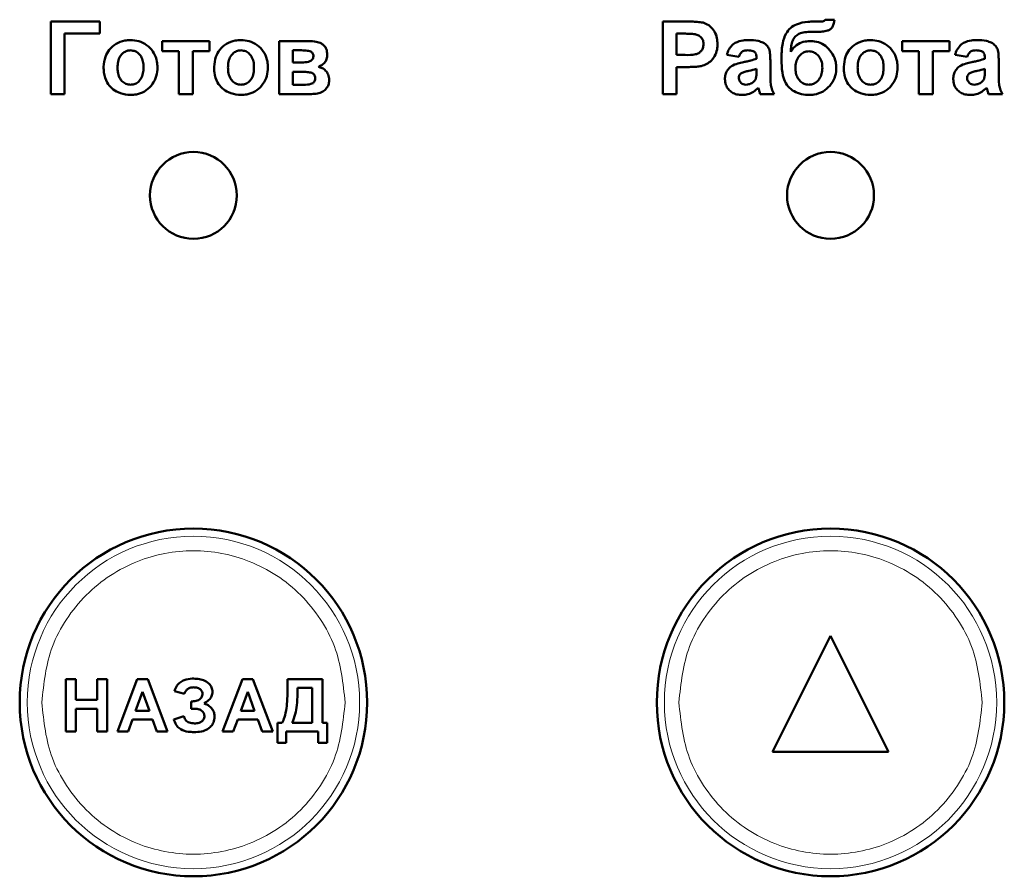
# Model space of a CAD drawing. Header units: millimetres. Extents: x 0 to 594, y 0 to 420.
# Tile 8 of 16: x 125 to 139, y 259 to 271. Entities that reach past the tile are written whole.
import ezdxf

# ---------------------------------------------------------------- set-up
doc = ezdxf.new("R2010")
doc.units = ezdxf.units.MM

msp = doc.modelspace()

# ---------------------------------------------------------------- linework, layer by layer
at = {"color": 7, "linetype": 'Continuous', "lineweight": 50}
for p, q in [((136.553, 270.931), (136.425, 270.931)), ((125.728, 270.905), (125.728, 269.905)), ((126.407, 270.905), (125.728, 270.905)), ((126.407, 270.738), (126.407, 270.905)), ((134.501, 270.905), (134.181, 270.905)), ((134.181, 270.905), (134.181, 269.905)), ((136.369, 270.905), (136.268, 270.905)), ((125.92, 270.738), (126.407, 270.738)), ((125.92, 269.905), (125.92, 270.738)), ((134.373, 270.738), (134.475, 270.738)), ((134.373, 270.444), (134.373, 270.738)), ((136.241, 270.764), (136.267, 270.764)), ((127.92, 270.636), (127.266, 270.636)), ((127.266, 270.636), (127.266, 270.495)), ((127.92, 270.495), (127.92, 270.636)), ((128.882, 270.636), (128.882, 269.905)), ((129.295, 270.636), (128.882, 270.636)), ((129.074, 270.341), (129.074, 270.508)), ((129.074, 270.508), (129.193, 270.508)), ((137.489, 270.636), (137.489, 270.495)), ((138.142, 270.636), (137.489, 270.636)), ((138.142, 270.495), (138.142, 270.636)), ((127.266, 270.495), (127.497, 270.495)), ((127.497, 270.495), (127.497, 269.905)), ((127.689, 269.905), (127.689, 270.495)), ((127.689, 270.495), (127.92, 270.495)), ((134.489, 270.444), (134.373, 270.444)), ((135.066, 270.444), (135.232, 270.418)), ((135.476, 270.41), (135.476, 270.392)), ((135.668, 270.144), (135.668, 270.369)), ((137.489, 270.495), (137.719, 270.495)), ((137.719, 270.495), (137.719, 269.905)), ((137.912, 270.495), (138.142, 270.495)), ((137.912, 269.905), (137.912, 270.495)), ((138.219, 270.444), (138.386, 270.418)), ((138.63, 270.41), (138.63, 270.392)), ((138.822, 270.144), (138.822, 270.369)), ((129.193, 270.341), (129.074, 270.341)), ((134.373, 270.277), (134.505, 270.277)), ((134.373, 269.905), (134.373, 270.277)), ((135.476, 270.251), (135.476, 270.215)), ((138.63, 270.251), (138.63, 270.215)), ((129.074, 270.213), (129.172, 270.213)), ((129.074, 270.033), (129.074, 270.213)), ((129.225, 270.033), (129.074, 270.033)), ((125.728, 269.905), (125.92, 269.905)), ((127.497, 269.905), (127.689, 269.905)), ((128.882, 269.905), (129.332, 269.905)), ((134.181, 269.905), (134.373, 269.905)), ((135.527, 269.905), (135.719, 269.905)), ((137.719, 269.905), (137.912, 269.905)), ((138.681, 269.905), (138.873, 269.905)), ((136.499, 262.425), (135.699, 260.825)), ((137.299, 260.825), (136.499, 262.425)), ((125.937, 261.825), (126.075, 261.825)), ((125.937, 261.105), (125.937, 261.825)), ((126.075, 261.825), (126.075, 261.539)), ((126.371, 261.825), (126.509, 261.825)), ((126.371, 261.539), (126.371, 261.825)), ((126.509, 261.825), (126.509, 261.105)), ((126.65, 261.105), (126.922, 261.825)), ((126.922, 261.825), (127.068, 261.825)), ((127.068, 261.825), (127.342, 261.105)), ((128.102, 261.105), (128.375, 261.825)), ((128.375, 261.825), (128.521, 261.825)), ((128.521, 261.825), (128.795, 261.105)), ((129, 261.749), (129, 261.825)), ((129, 261.825), (129.48, 261.825)), ((129.48, 261.825), (129.48, 261.225)), ((129.341, 261.705), (129.138, 261.705)), ((129.341, 261.225), (129.341, 261.705)), ((126.075, 261.539), (126.371, 261.539)), ((126.996, 261.65), (126.901, 261.391)), ((127.09, 261.391), (126.996, 261.65)), ((127.574, 261.622), (127.436, 261.659)), ((128.449, 261.65), (128.354, 261.391)), ((128.543, 261.391), (128.449, 261.65)), ((126.075, 261.419), (126.075, 261.105)), ((126.371, 261.419), (126.075, 261.419)), ((126.371, 261.105), (126.371, 261.419)), ((127.667, 261.419), (127.667, 261.52)), ((127.667, 261.52), (127.684, 261.52)), ((127.701, 261.419), (127.667, 261.419)), ((126.858, 261.271), (126.797, 261.105)), ((127.134, 261.271), (126.858, 261.271)), ((126.901, 261.391), (127.09, 261.391)), ((127.195, 261.105), (127.134, 261.271)), ((127.427, 261.271), (127.565, 261.317)), ((128.311, 261.271), (128.25, 261.105)), ((128.587, 261.271), (128.311, 261.271)), ((128.354, 261.391), (128.543, 261.391)), ((128.648, 261.105), (128.587, 261.271)), ((128.861, 261.225), (128.926, 261.225)), ((128.861, 260.948), (128.861, 261.225)), ((129.064, 261.225), (129.341, 261.225)), ((129.48, 261.225), (129.544, 261.225)), ((129.544, 261.225), (129.544, 260.948)), ((126.075, 261.105), (125.937, 261.105)), ((126.509, 261.105), (126.371, 261.105)), ((126.797, 261.105), (126.65, 261.105)), ((127.342, 261.105), (127.195, 261.105)), ((128.25, 261.105), (128.102, 261.105)), ((128.795, 261.105), (128.648, 261.105)), ((128.981, 261.105), (128.981, 260.948)), ((129.424, 261.105), (128.981, 261.105)), ((129.424, 260.948), (129.424, 261.105)), ((128.981, 260.948), (128.861, 260.948)), ((129.544, 260.948), (129.424, 260.948)), ((135.699, 260.825), (137.299, 260.825))]:
    msp.add_line(p, q, dxfattribs=at)
for centre, radius in [((127.699, 268.505), 0.6), ((136.499, 268.505), 0.6), ((127.699, 261.505), 2.4), ((136.499, 261.505), 2.4)]:
    msp.add_circle(centre, radius, dxfattribs=at)
at = {"color": 9, "linetype": 'Continuous', "lineweight": 18}
for centre in [(127.699, 261.505), (136.499, 261.505)]:
    msp.add_circle(centre, 2.295, dxfattribs=at)
at = {"color": 7, "linetype": 'Continuous', "lineweight": 50}
for points, knots in [([(136.305, 270.763), (136.332, 270.764), (136.382, 270.765), (136.445, 270.775), (136.493, 270.792), (136.524, 270.825), (136.545, 270.872), (136.55, 270.91), (136.553, 270.931)], [0, 0, 0, 0, 0.232346, 0.439821, 0.553715, 0.669896, 0.820988, 1, 1, 1, 1]), ([(136.425, 270.931), (136.421, 270.926), (136.413, 270.915), (136.393, 270.906), (136.377, 270.906), (136.369, 270.905)], [0, 0, 0, 0, 0.291708, 0.588179, 1, 1, 1, 1]), ([(134.738, 270.89), (134.712, 270.894), (134.659, 270.903), (134.58, 270.904), (134.527, 270.905), (134.501, 270.905)], [0, 0, 0, 0, 0.33792, 0.66872, 1, 1, 1, 1]), ([(134.937, 270.595), (134.936, 270.622), (134.934, 270.682), (134.901, 270.77), (134.839, 270.842), (134.779, 270.878), (134.745, 270.888), (134.738, 270.89)], [0, 0, 0, 0, 0.209511, 0.469071, 0.720116, 0.946558, 1, 1, 1, 1]), ([(136.268, 270.905), (136.242, 270.904), (136.161, 270.903), (136.048, 270.881), (135.942, 270.821), (135.872, 270.73), (135.828, 270.591), (135.824, 270.48), (135.822, 270.416)], [0, 0, 0, 0, 0.104024, 0.313787, 0.441069, 0.569088, 0.751395, 1, 1, 1, 1]), ([(126.83, 270.649), (126.803, 270.647), (126.734, 270.644), (126.627, 270.604), (126.534, 270.523), (126.473, 270.411), (126.464, 270.328), (126.458, 270.281)], [0, 0, 0, 0, 0.137718, 0.355391, 0.573064, 0.757844, 1, 1, 1, 1]), ([(127.202, 270.272), (127.201, 270.299), (127.198, 270.367), (127.16, 270.471), (127.081, 270.567), (126.976, 270.631), (126.887, 270.648), (126.839, 270.648), (126.83, 270.649)], [0, 0, 0, 0, 0.135663, 0.343038, 0.548582, 0.75807, 0.951088, 1, 1, 1, 1]), ([(128.355, 270.649), (128.329, 270.647), (128.259, 270.644), (128.152, 270.604), (128.06, 270.523), (127.999, 270.411), (127.989, 270.328), (127.984, 270.281)], [0, 0, 0, 0, 0.137718, 0.355391, 0.573064, 0.757844, 1, 1, 1, 1]), ([(128.728, 270.272), (128.726, 270.299), (128.723, 270.367), (128.686, 270.471), (128.606, 270.567), (128.501, 270.631), (128.413, 270.648), (128.365, 270.648), (128.355, 270.649)], [0, 0, 0, 0, 0.135663, 0.343038, 0.548582, 0.75807, 0.951088, 1, 1, 1, 1]), ([(134.475, 270.738), (134.488, 270.738), (134.515, 270.738), (134.566, 270.737), (134.603, 270.734), (134.627, 270.731)], [0, 0, 0, 0, 0.263002, 0.52604, 1, 1, 1, 1]), ([(134.627, 270.731), (134.645, 270.726), (134.681, 270.716), (134.722, 270.678), (134.743, 270.634), (134.744, 270.605), (134.745, 270.592)], [0, 0, 0, 0, 0.28064, 0.564382, 0.806921, 1, 1, 1, 1]), ([(135.371, 270.649), (135.345, 270.648), (135.28, 270.646), (135.19, 270.623), (135.117, 270.561), (135.082, 270.499), (135.07, 270.457), (135.066, 270.444)], [0, 0, 0, 0, 0.199112, 0.484676, 0.670105, 0.89787, 1, 1, 1, 1]), ([(135.668, 270.369), (135.667, 270.395), (135.666, 270.449), (135.657, 270.521), (135.62, 270.58), (135.566, 270.617), (135.481, 270.646), (135.415, 270.648), (135.371, 270.649)], [0, 0, 0, 0, 0.166246, 0.33334, 0.447204, 0.586985, 0.732154, 1, 1, 1, 1]), ([(135.95, 270.487), (135.951, 270.514), (135.953, 270.567), (135.97, 270.641), (136.01, 270.7), (136.067, 270.742), (136.148, 270.761), (136.208, 270.763), (136.241, 270.764)], [0, 0, 0, 0, 0.1708333, 0.3426892, 0.4775442, 0.6122909, 0.7884737, 1, 1, 1, 1]), ([(136.267, 270.764), (136.27, 270.764), (136.276, 270.764), (136.289, 270.764), (136.299, 270.763), (136.305, 270.763)], [0, 0, 0, 0, 0.250004, 0.500009, 1, 1, 1, 1]), ([(137.052, 270.649), (137.025, 270.647), (136.956, 270.644), (136.849, 270.604), (136.757, 270.523), (136.696, 270.411), (136.686, 270.328), (136.681, 270.281)], [0, 0, 0, 0, 0.137718, 0.355391, 0.573064, 0.757844, 1, 1, 1, 1]), ([(137.425, 270.272), (137.423, 270.299), (137.42, 270.367), (137.382, 270.471), (137.303, 270.567), (137.198, 270.631), (137.109, 270.648), (137.062, 270.648), (137.052, 270.649)], [0, 0, 0, 0, 0.1356631, 0.3430381, 0.5485821, 0.7580704, 0.9510884, 1, 1, 1, 1]), ([(138.525, 270.649), (138.498, 270.648), (138.434, 270.646), (138.344, 270.623), (138.271, 270.561), (138.236, 270.499), (138.223, 270.457), (138.219, 270.444)], [0, 0, 0, 0, 0.199112, 0.484676, 0.670105, 0.89787, 1, 1, 1, 1]), ([(138.822, 270.369), (138.821, 270.395), (138.82, 270.449), (138.811, 270.521), (138.773, 270.58), (138.72, 270.617), (138.635, 270.646), (138.568, 270.648), (138.525, 270.649)], [0, 0, 0, 0, 0.1662456, 0.3333403, 0.4472035, 0.5869849, 0.7321538, 1, 1, 1, 1]), ([(126.651, 270.27), (126.652, 270.297), (126.654, 270.351), (126.68, 270.423), (126.726, 270.474), (126.777, 270.504), (126.814, 270.506), (126.831, 270.508)], [0, 0, 0, 0, 0.241133, 0.484628, 0.668592, 0.85335, 1, 1, 1, 1]), ([(126.831, 270.508), (126.853, 270.505), (126.898, 270.5), (126.95, 270.461), (126.989, 270.405), (127.007, 270.34), (127.009, 270.292), (127.01, 270.272)], [0, 0, 0, 0, 0.1997136, 0.401263, 0.571167, 0.8134213, 1, 1, 1, 1]), ([(128.176, 270.27), (128.177, 270.297), (128.18, 270.351), (128.206, 270.423), (128.252, 270.474), (128.303, 270.504), (128.34, 270.506), (128.356, 270.508)], [0, 0, 0, 0, 0.241133, 0.484628, 0.668592, 0.85335, 1, 1, 1, 1]), ([(128.356, 270.508), (128.379, 270.505), (128.423, 270.5), (128.475, 270.461), (128.515, 270.405), (128.533, 270.34), (128.535, 270.292), (128.535, 270.272)], [0, 0, 0, 0, 0.1997136, 0.401263, 0.571167, 0.8134213, 1, 1, 1, 1]), ([(129.193, 270.508), (129.22, 270.507), (129.258, 270.506), (129.304, 270.497), (129.33, 270.485), (129.346, 270.469), (129.355, 270.449), (129.356, 270.435), (129.356, 270.429)], [0, 0, 0, 0, 0.39324, 0.559078, 0.696821, 0.797454, 0.898342, 1, 1, 1, 1]), ([(129.548, 270.447), (129.546, 270.475), (129.542, 270.519), (129.509, 270.572), (129.461, 270.608), (129.388, 270.632), (129.329, 270.635), (129.295, 270.636)], [0, 0, 0, 0, 0.2256636, 0.3665593, 0.5074882, 0.7173232, 1, 1, 1, 1]), ([(134.745, 270.592), (134.743, 270.573), (134.74, 270.539), (134.714, 270.497), (134.679, 270.468), (134.603, 270.441), (134.538, 270.442), (134.489, 270.444)], [0, 0, 0, 0, 0.167225, 0.297556, 0.427975, 0.564411, 1, 1, 1, 1]), ([(134.714, 270.291), (134.74, 270.3), (134.791, 270.317), (134.862, 270.37), (134.914, 270.447), (134.936, 270.528), (134.937, 270.577), (134.937, 270.595)], [0, 0, 0, 0, 0.197698, 0.395619, 0.635391, 0.870206, 1, 1, 1, 1]), ([(135.232, 270.418), (135.238, 270.433), (135.248, 270.459), (135.273, 270.488), (135.308, 270.505), (135.335, 270.507), (135.352, 270.508)], [0, 0, 0, 0, 0.305481, 0.497369, 0.690436, 1, 1, 1, 1]), ([(135.352, 270.508), (135.38, 270.507), (135.415, 270.507), (135.451, 270.486), (135.466, 270.466), (135.475, 270.44), (135.475, 270.421), (135.476, 270.41)], [0, 0, 0, 0, 0.440912, 0.55994, 0.679608, 0.835696, 1, 1, 1, 1]), ([(136.228, 270.636), (136.201, 270.635), (136.14, 270.632), (136.049, 270.598), (135.985, 270.542), (135.958, 270.5), (135.95, 270.487)], [0, 0, 0, 0, 0.242715, 0.554839, 0.860812, 1, 1, 1, 1]), ([(136.578, 270.265), (136.577, 270.292), (136.573, 270.359), (136.531, 270.461), (136.456, 270.553), (136.361, 270.617), (136.28, 270.634), (136.236, 270.636), (136.228, 270.636)], [0, 0, 0, 0, 0.1423, 0.354009, 0.573292, 0.764241, 0.955763, 1, 1, 1, 1]), ([(136.873, 270.27), (136.874, 270.297), (136.877, 270.351), (136.903, 270.423), (136.948, 270.474), (137, 270.504), (137.037, 270.506), (137.053, 270.508)], [0, 0, 0, 0, 0.241133, 0.484628, 0.668592, 0.85335, 1, 1, 1, 1]), ([(137.053, 270.508), (137.075, 270.505), (137.12, 270.5), (137.172, 270.461), (137.211, 270.405), (137.23, 270.34), (137.232, 270.292), (137.232, 270.272)], [0, 0, 0, 0, 0.199714, 0.401263, 0.571167, 0.813421, 1, 1, 1, 1]), ([(138.386, 270.418), (138.392, 270.433), (138.402, 270.459), (138.427, 270.488), (138.461, 270.505), (138.489, 270.507), (138.506, 270.508)], [0, 0, 0, 0, 0.305481, 0.497369, 0.690436, 1, 1, 1, 1]), ([(138.506, 270.508), (138.533, 270.507), (138.568, 270.507), (138.605, 270.486), (138.62, 270.466), (138.629, 270.44), (138.629, 270.421), (138.63, 270.41)], [0, 0, 0, 0, 0.440912, 0.55994, 0.679608, 0.835696, 1, 1, 1, 1]), ([(129.356, 270.429), (129.355, 270.419), (129.354, 270.401), (129.341, 270.379), (129.32, 270.361), (129.27, 270.343), (129.226, 270.342), (129.193, 270.341)], [0, 0, 0, 0, 0.14005, 0.249383, 0.358655, 0.529628, 1, 1, 1, 1]), ([(129.426, 270.282), (129.448, 270.291), (129.488, 270.308), (129.529, 270.359), (129.546, 270.407), (129.548, 270.437), (129.548, 270.447)], [0, 0, 0, 0, 0.322025, 0.590196, 0.859352, 1, 1, 1, 1]), ([(135.476, 270.392), (135.451, 270.383), (135.408, 270.369), (135.348, 270.355), (135.313, 270.348), (135.296, 270.344)], [0, 0, 0, 0, 0.429681, 0.71467, 1, 1, 1, 1]), ([(135.822, 270.416), (135.822, 270.39), (135.823, 270.304), (135.831, 270.181), (135.875, 270.052), (135.949, 269.968), (136.045, 269.913), (136.13, 269.894), (136.181, 269.893), (136.195, 269.892)], [0, 0, 0, 0, 0.108438, 0.349197, 0.500393, 0.652655, 0.789788, 0.946106, 1, 1, 1, 1]), ([(136.014, 270.264), (136.016, 270.291), (136.019, 270.345), (136.052, 270.419), (136.104, 270.47), (136.156, 270.492), (136.187, 270.494), (136.199, 270.495)], [0, 0, 0, 0, 0.244641, 0.491657, 0.720949, 0.885535, 1, 1, 1, 1]), ([(136.199, 270.495), (136.222, 270.493), (136.266, 270.488), (136.324, 270.446), (136.368, 270.384), (136.385, 270.319), (136.386, 270.277), (136.386, 270.264)], [0, 0, 0, 0, 0.199338, 0.400664, 0.61964, 0.881803, 1, 1, 1, 1]), ([(138.63, 270.392), (138.604, 270.383), (138.562, 270.369), (138.502, 270.355), (138.467, 270.348), (138.449, 270.344)], [0, 0, 0, 0, 0.4296808, 0.7146703, 1, 1, 1, 1]), ([(126.458, 270.281), (126.459, 270.254), (126.462, 270.179), (126.494, 270.073), (126.568, 269.98), (126.667, 269.919), (126.76, 269.894), (126.819, 269.893), (126.831, 269.892)], [0, 0, 0, 0, 0.132278, 0.369199, 0.538292, 0.707501, 0.939211, 1, 1, 1, 1]), ([(126.831, 270.033), (126.808, 270.036), (126.764, 270.04), (126.712, 270.08), (126.671, 270.136), (126.653, 270.202), (126.651, 270.25), (126.651, 270.27)], [0, 0, 0, 0, 0.197612, 0.397245, 0.566614, 0.816032, 1, 1, 1, 1]), ([(126.831, 269.892), (126.858, 269.894), (126.924, 269.897), (127.026, 269.936), (127.119, 270.015), (127.183, 270.121), (127.201, 270.212), (127.202, 270.262), (127.202, 270.272)], [0, 0, 0, 0, 0.135378, 0.336455, 0.538943, 0.745329, 0.947179, 1, 1, 1, 1]), ([(127.01, 270.272), (127.009, 270.245), (127.006, 270.191), (126.981, 270.119), (126.936, 270.067), (126.885, 270.037), (126.847, 270.035), (126.831, 270.033)], [0, 0, 0, 0, 0.240516, 0.483531, 0.66681, 0.850952, 1, 1, 1, 1]), ([(127.984, 270.281), (127.985, 270.254), (127.988, 270.179), (128.02, 270.073), (128.093, 269.98), (128.193, 269.919), (128.285, 269.894), (128.344, 269.893), (128.356, 269.892)], [0, 0, 0, 0, 0.132278, 0.369199, 0.538292, 0.707501, 0.939211, 1, 1, 1, 1]), ([(128.356, 270.033), (128.334, 270.036), (128.29, 270.04), (128.237, 270.08), (128.197, 270.136), (128.179, 270.202), (128.177, 270.25), (128.176, 270.27)], [0, 0, 0, 0, 0.197612, 0.397245, 0.566614, 0.816032, 1, 1, 1, 1]), ([(128.356, 269.892), (128.383, 269.894), (128.45, 269.897), (128.552, 269.936), (128.645, 270.015), (128.708, 270.121), (128.726, 270.212), (128.727, 270.262), (128.728, 270.272)], [0, 0, 0, 0, 0.135378, 0.3364549, 0.5389429, 0.7453294, 0.9471787, 1, 1, 1, 1]), ([(128.535, 270.272), (128.534, 270.245), (128.532, 270.191), (128.507, 270.119), (128.462, 270.067), (128.41, 270.037), (128.373, 270.035), (128.356, 270.033)], [0, 0, 0, 0, 0.2405158, 0.4835313, 0.6668104, 0.8509523, 1, 1, 1, 1]), ([(129.574, 270.099), (129.571, 270.125), (129.565, 270.171), (129.528, 270.228), (129.48, 270.265), (129.443, 270.276), (129.426, 270.282)], [0, 0, 0, 0, 0.305046, 0.544674, 0.785478, 1, 1, 1, 1]), ([(134.505, 270.277), (134.532, 270.277), (134.58, 270.278), (134.65, 270.281), (134.693, 270.288), (134.714, 270.291)], [0, 0, 0, 0, 0.380489, 0.689463, 1, 1, 1, 1]), ([(135.296, 270.344), (135.27, 270.338), (135.213, 270.326), (135.137, 270.298), (135.081, 270.248), (135.049, 270.189), (135.041, 270.142), (135.04, 270.115), (135.04, 270.111)], [0, 0, 0, 0, 0.209674, 0.45611, 0.62433, 0.792297, 0.968452, 1, 1, 1, 1]), ([(135.267, 270.192), (135.283, 270.199), (135.317, 270.214), (135.388, 270.227), (135.442, 270.242), (135.476, 270.251)], [0, 0, 0, 0, 0.234051, 0.508172, 1, 1, 1, 1]), ([(136.197, 270.033), (136.175, 270.036), (136.131, 270.041), (136.078, 270.079), (136.04, 270.131), (136.018, 270.194), (136.015, 270.24), (136.014, 270.264)], [0, 0, 0, 0, 0.1995653, 0.4003224, 0.576132, 0.7801737, 1, 1, 1, 1]), ([(136.195, 269.892), (136.221, 269.893), (136.291, 269.896), (136.398, 269.934), (136.493, 270.016), (136.56, 270.122), (136.577, 270.211), (136.578, 270.259), (136.578, 270.265)], [0, 0, 0, 0, 0.134378, 0.349496, 0.553521, 0.758171, 0.967177, 1, 1, 1, 1]), ([(136.386, 270.264), (136.385, 270.237), (136.381, 270.183), (136.349, 270.112), (136.303, 270.064), (136.251, 270.037), (136.215, 270.035), (136.197, 270.033)], [0, 0, 0, 0, 0.242101, 0.486689, 0.67857, 0.840063, 1, 1, 1, 1]), ([(136.681, 270.281), (136.682, 270.254), (136.685, 270.179), (136.717, 270.073), (136.79, 269.98), (136.89, 269.919), (136.982, 269.894), (137.041, 269.893), (137.053, 269.892)], [0, 0, 0, 0, 0.132278, 0.369199, 0.538292, 0.707501, 0.939211, 1, 1, 1, 1]), ([(137.053, 270.033), (137.031, 270.036), (136.986, 270.04), (136.934, 270.08), (136.894, 270.136), (136.876, 270.202), (136.874, 270.25), (136.873, 270.27)], [0, 0, 0, 0, 0.197612, 0.397245, 0.566614, 0.816032, 1, 1, 1, 1]), ([(137.053, 269.892), (137.08, 269.894), (137.147, 269.897), (137.249, 269.936), (137.342, 270.015), (137.405, 270.121), (137.423, 270.212), (137.424, 270.262), (137.425, 270.272)], [0, 0, 0, 0, 0.135378, 0.336455, 0.538943, 0.745329, 0.947179, 1, 1, 1, 1]), ([(137.232, 270.272), (137.231, 270.245), (137.229, 270.191), (137.203, 270.119), (137.159, 270.067), (137.107, 270.037), (137.07, 270.035), (137.053, 270.033)], [0, 0, 0, 0, 0.240516, 0.483531, 0.66681, 0.850952, 1, 1, 1, 1]), ([(138.449, 270.344), (138.423, 270.338), (138.367, 270.326), (138.291, 270.298), (138.234, 270.248), (138.203, 270.189), (138.195, 270.142), (138.194, 270.115), (138.194, 270.111)], [0, 0, 0, 0, 0.209674, 0.45611, 0.62433, 0.792297, 0.968452, 1, 1, 1, 1]), ([(138.421, 270.192), (138.437, 270.199), (138.47, 270.214), (138.542, 270.227), (138.595, 270.242), (138.63, 270.251)], [0, 0, 0, 0, 0.234051, 0.508172, 1, 1, 1, 1]), ([(129.172, 270.213), (129.198, 270.212), (129.248, 270.211), (129.308, 270.205), (129.347, 270.191), (129.368, 270.173), (129.38, 270.149), (129.381, 270.131), (129.382, 270.122)], [0, 0, 0, 0, 0.311207, 0.583911, 0.68923, 0.795843, 0.891598, 1, 1, 1, 1]), ([(129.382, 270.122), (129.381, 270.111), (129.38, 270.093), (129.368, 270.07), (129.348, 270.053), (129.3, 270.035), (129.257, 270.034), (129.225, 270.033)], [0, 0, 0, 0, 0.153404, 0.26067, 0.367826, 0.534662, 1, 1, 1, 1]), ([(129.332, 269.905), (129.358, 269.906), (129.412, 269.908), (129.484, 269.933), (129.536, 269.978), (129.567, 270.031), (129.573, 270.074), (129.574, 270.096), (129.574, 270.099)], [0, 0, 0, 0, 0.2296365, 0.4615683, 0.636531, 0.8118189, 0.9733287, 1, 1, 1, 1]), ([(135.04, 270.111), (135.042, 270.084), (135.047, 270.034), (135.085, 269.969), (135.138, 269.923), (135.206, 269.896), (135.254, 269.894), (135.279, 269.892)], [0, 0, 0, 0, 0.222319, 0.411804, 0.601009, 0.795937, 1, 1, 1, 1]), ([(135.232, 270.127), (135.233, 270.137), (135.235, 270.156), (135.25, 270.178), (135.262, 270.188), (135.267, 270.192)], [0, 0, 0, 0, 0.370992, 0.746266, 1, 1, 1, 1]), ([(135.333, 270.033), (135.319, 270.034), (135.295, 270.037), (135.264, 270.055), (135.244, 270.079), (135.234, 270.104), (135.233, 270.121), (135.232, 270.127)], [0, 0, 0, 0, 0.263878, 0.473917, 0.683179, 0.866416, 1, 1, 1, 1]), ([(135.469, 270.126), (135.467, 270.12), (135.462, 270.107), (135.449, 270.086), (135.435, 270.074), (135.426, 270.066)], [0, 0, 0, 0, 0.266084, 0.514485, 1, 1, 1, 1]), ([(135.476, 270.215), (135.476, 270.202), (135.475, 270.18), (135.474, 270.15), (135.47, 270.134), (135.469, 270.126)], [0, 0, 0, 0, 0.4474782, 0.7227117, 1, 1, 1, 1]), ([(135.719, 269.905), (135.707, 269.929), (135.684, 269.972), (135.669, 270.054), (135.668, 270.11), (135.668, 270.144)], [0, 0, 0, 0, 0.323762, 0.59123, 1, 1, 1, 1]), ([(138.194, 270.111), (138.196, 270.084), (138.2, 270.034), (138.239, 269.969), (138.292, 269.923), (138.36, 269.896), (138.408, 269.894), (138.433, 269.892)], [0, 0, 0, 0, 0.222319, 0.411804, 0.601009, 0.795937, 1, 1, 1, 1]), ([(138.386, 270.127), (138.387, 270.137), (138.389, 270.156), (138.404, 270.178), (138.416, 270.188), (138.421, 270.192)], [0, 0, 0, 0, 0.370992, 0.746266, 1, 1, 1, 1]), ([(138.486, 270.033), (138.473, 270.034), (138.448, 270.037), (138.418, 270.055), (138.398, 270.079), (138.387, 270.104), (138.386, 270.121), (138.386, 270.127)], [0, 0, 0, 0, 0.263878, 0.473917, 0.683179, 0.866416, 1, 1, 1, 1]), ([(138.623, 270.126), (138.62, 270.12), (138.616, 270.107), (138.603, 270.086), (138.589, 270.074), (138.58, 270.066)], [0, 0, 0, 0, 0.266084, 0.514485, 1, 1, 1, 1]), ([(138.63, 270.215), (138.63, 270.202), (138.629, 270.18), (138.628, 270.15), (138.624, 270.134), (138.623, 270.126)], [0, 0, 0, 0, 0.447478, 0.722712, 1, 1, 1, 1]), ([(138.873, 269.905), (138.861, 269.929), (138.838, 269.972), (138.823, 270.054), (138.822, 270.11), (138.822, 270.144)], [0, 0, 0, 0, 0.323762, 0.59123, 1, 1, 1, 1]), ([(135.279, 269.892), (135.306, 269.894), (135.36, 269.898), (135.438, 269.933), (135.48, 269.971), (135.502, 269.991)], [0, 0, 0, 0, 0.321929, 0.645532, 1, 1, 1, 1]), ([(135.426, 270.066), (135.416, 270.06), (135.4, 270.048), (135.368, 270.036), (135.346, 270.034), (135.333, 270.033)], [0, 0, 0, 0, 0.335472, 0.604358, 1, 1, 1, 1]), ([(135.502, 269.991), (135.503, 269.989), (135.504, 269.985), (135.506, 269.977), (135.508, 269.97), (135.509, 269.966)], [0, 0, 0, 0, 0.250122, 0.500258, 1, 1, 1, 1]), ([(135.509, 269.966), (135.511, 269.96), (135.514, 269.946), (135.52, 269.926), (135.525, 269.912), (135.527, 269.905)], [0, 0, 0, 0, 0.312676, 0.656202, 1, 1, 1, 1]), ([(138.433, 269.892), (138.46, 269.894), (138.514, 269.898), (138.591, 269.933), (138.634, 269.971), (138.656, 269.991)], [0, 0, 0, 0, 0.321929, 0.645532, 1, 1, 1, 1]), ([(138.58, 270.066), (138.57, 270.06), (138.553, 270.048), (138.522, 270.036), (138.5, 270.034), (138.486, 270.033)], [0, 0, 0, 0, 0.335472, 0.604358, 1, 1, 1, 1]), ([(138.656, 269.991), (138.657, 269.989), (138.658, 269.985), (138.66, 269.977), (138.662, 269.97), (138.663, 269.966)], [0, 0, 0, 0, 0.250122, 0.500258, 1, 1, 1, 1]), ([(138.663, 269.966), (138.664, 269.96), (138.668, 269.946), (138.674, 269.926), (138.679, 269.912), (138.681, 269.905)], [0, 0, 0, 0, 0.312676, 0.656202, 1, 1, 1, 1]), ([(127.436, 261.659), (127.445, 261.685), (127.461, 261.732), (127.512, 261.785), (127.585, 261.824), (127.652, 261.834), (127.695, 261.834), (127.701, 261.834)], [0, 0, 0, 0, 0.2338446, 0.4295843, 0.6250346, 0.9450332, 1, 1, 1, 1]), ([(127.701, 261.834), (127.728, 261.833), (127.781, 261.831), (127.856, 261.81), (127.915, 261.768), (127.955, 261.715), (127.96, 261.672), (127.962, 261.653)], [0, 0, 0, 0, 0.226589, 0.454571, 0.643517, 0.833011, 1, 1, 1, 1]), ([(127.702, 261.714), (127.684, 261.713), (127.653, 261.711), (127.615, 261.69), (127.589, 261.66), (127.579, 261.635), (127.574, 261.622)], [0, 0, 0, 0, 0.317185, 0.535529, 0.753956, 1, 1, 1, 1]), ([(127.824, 261.625), (127.823, 261.635), (127.821, 261.654), (127.805, 261.678), (127.783, 261.697), (127.748, 261.712), (127.72, 261.713), (127.702, 261.714)], [0, 0, 0, 0, 0.1696277, 0.3433388, 0.4982202, 0.6826017, 1, 1, 1, 1]), ([(128.926, 261.225), (128.936, 261.25), (128.981, 261.353), (128.997, 261.533), (128.999, 261.684), (129, 261.749)], [0, 0, 0, 0, 0.150506, 0.631696, 1, 1, 1, 1]), ([(129.138, 261.705), (129.138, 261.678), (129.137, 261.598), (129.129, 261.478), (129.109, 261.342), (129.079, 261.264), (129.064, 261.225)], [0, 0, 0, 0, 0.16363, 0.491128, 0.742857, 1, 1, 1, 1]), ([(127.684, 261.52), (127.707, 261.522), (127.742, 261.524), (127.785, 261.545), (127.81, 261.57), (127.822, 261.599), (127.823, 261.618), (127.824, 261.625)], [0, 0, 0, 0, 0.348695, 0.533176, 0.718858, 0.88644, 1, 1, 1, 1]), ([(127.962, 261.653), (127.96, 261.632), (127.955, 261.589), (127.912, 261.531), (127.869, 261.506), (127.845, 261.491)], [0, 0, 0, 0, 0.298422, 0.599296, 1, 1, 1, 1]), ([(127.851, 261.317), (127.85, 261.328), (127.849, 261.35), (127.831, 261.377), (127.804, 261.4), (127.759, 261.417), (127.723, 261.418), (127.701, 261.419)], [0, 0, 0, 0, 0.158876, 0.319359, 0.464118, 0.684157, 1, 1, 1, 1]), ([(127.845, 261.491), (127.87, 261.481), (127.914, 261.463), (127.961, 261.416), (127.986, 261.364), (127.989, 261.327), (127.99, 261.309)], [0, 0, 0, 0, 0.322918, 0.55546, 0.789208, 1, 1, 1, 1]), ([(127.708, 261.096), (127.681, 261.097), (127.618, 261.099), (127.533, 261.121), (127.465, 261.181), (127.44, 261.234), (127.428, 261.266), (127.427, 261.271)], [0, 0, 0, 0, 0.2224569, 0.5265083, 0.7096756, 0.9575089, 1, 1, 1, 1]), ([(127.565, 261.317), (127.572, 261.3), (127.583, 261.272), (127.611, 261.24), (127.653, 261.22), (127.688, 261.217), (127.712, 261.216)], [0, 0, 0, 0, 0.28967, 0.46237, 0.636069, 1, 1, 1, 1]), ([(127.99, 261.309), (127.987, 261.282), (127.983, 261.233), (127.944, 261.174), (127.887, 261.128), (127.806, 261.1), (127.742, 261.097), (127.708, 261.096)], [0, 0, 0, 0, 0.203349, 0.36274, 0.521651, 0.743401, 1, 1, 1, 1]), ([(127.712, 261.216), (127.735, 261.217), (127.769, 261.218), (127.813, 261.239), (127.836, 261.265), (127.85, 261.292), (127.851, 261.309), (127.851, 261.317)], [0, 0, 0, 0, 0.344855, 0.536996, 0.729679, 0.878056, 1, 1, 1, 1])]:
    msp.add_open_spline(points, degree=3, knots=knots, dxfattribs=at)
at = {"color": 9, "linetype": 'Continuous', "lineweight": 18}
for points in [[(125.604, 261.505), (125.632, 261.769), (125.675, 262.174), (125.937, 262.662), (126.207, 262.997), (126.543, 263.269), (127.03, 263.522), (127.699, 263.651), (128.368, 263.522), (128.856, 263.269), (129.191, 262.997), (129.462, 262.662), (129.723, 262.174), (129.766, 261.769), (129.794, 261.505)], [(134.404, 261.505), (134.432, 261.769), (134.475, 262.174), (134.737, 262.662), (135.007, 262.997), (135.343, 263.269), (135.83, 263.522), (136.499, 263.651), (137.168, 263.522), (137.656, 263.269), (137.991, 262.997), (138.262, 262.662), (138.523, 262.174), (138.566, 261.769), (138.594, 261.505)], [(129.794, 261.505), (129.766, 261.242), (129.723, 260.836), (129.462, 260.348), (129.191, 260.013), (128.856, 259.741), (128.368, 259.488), (127.699, 259.36), (127.03, 259.488), (126.543, 259.741), (126.207, 260.013), (125.937, 260.348), (125.675, 260.836), (125.632, 261.242), (125.604, 261.505)], [(138.594, 261.505), (138.566, 261.242), (138.523, 260.836), (138.262, 260.348), (137.991, 260.013), (137.656, 259.741), (137.168, 259.488), (136.499, 259.36), (135.83, 259.488), (135.343, 259.741), (135.007, 260.013), (134.737, 260.348), (134.475, 260.836), (134.432, 261.242), (134.404, 261.505)]]:
    msp.add_open_spline(points, degree=3, knots=[0, 0, 0, 0, 0.119728, 0.18418, 0.25, 0.31582, 0.380272, 0.5, 0.619728, 0.68418, 0.75, 0.81582, 0.880272, 1, 1, 1, 1], dxfattribs=at)

doc.saveas('drawing.dxf')
